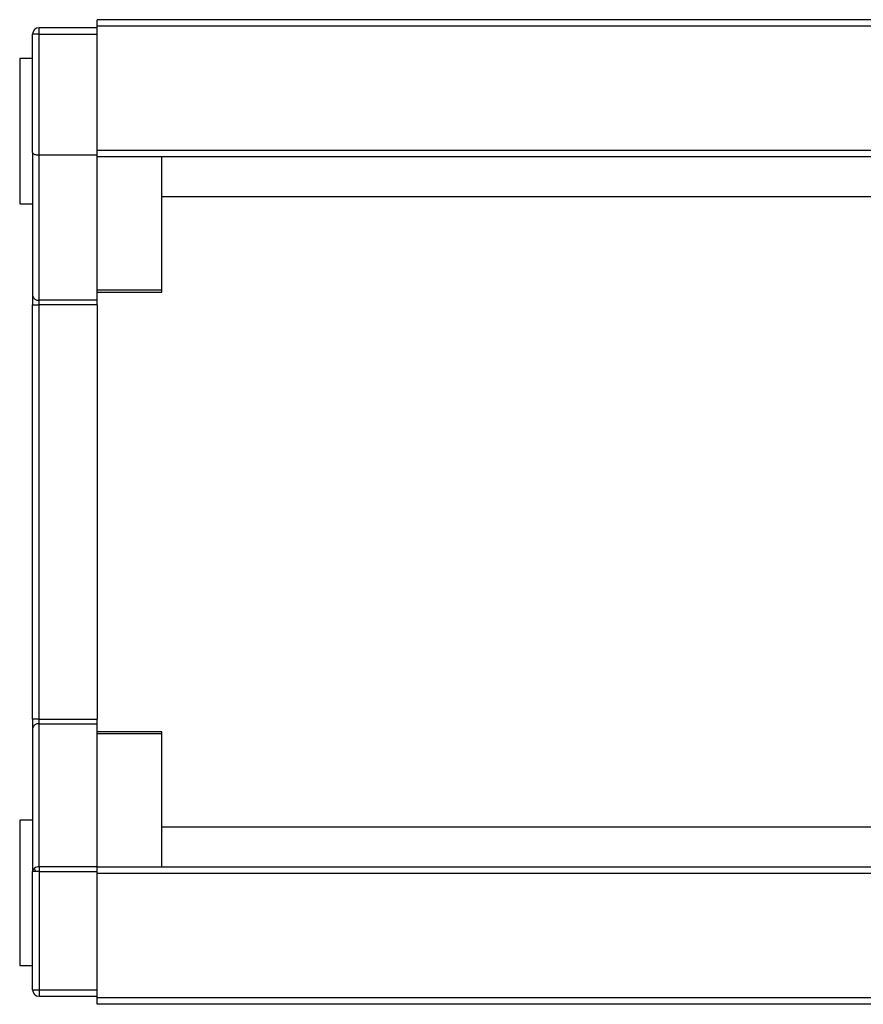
# Model space of a CAD drawing. Header units: millimetres. Extents: x -781 to 2460, y 413 to 796.
# Tile 2 of 17: x -134 to -108, y 415 to 446. Entities that reach past the tile are written whole.
import ezdxf

# ---------------------------------------------------------------- set-up
doc = ezdxf.new("R2010")
doc.units = ezdxf.units.MM

# ---------------------------------------------------------------- blocks, each defined once
blk = doc.blocks.new('Drawing View4')
at = {"color": 7, "linetype": 'Continuous', "lineweight": 25}
for p, q in [((-27.525, 18.75), (-100.525, 18.75)), ((-100.525, 18.55), (-100.525, 18.75)), ((-102.525, 14.635), (-102.525, 18.3)), ((-102.325, 18.441), (-102.325, 18.5)), ((-100.525, 18.5), (-102.325, 18.5)), ((-102.325, 18.3), (-102.325, 18.441)), ((-100.525, 14.7), (-100.525, 18.55)), ((-27.525, 18.55), (-100.525, 18.55)), ((-102.325, 14.55), (-102.325, 18.3)), ((-102.325, 18.3), (-100.525, 18.3)), ((-102.525, 17.55), (-102.925, 17.55)), ((-102.925, 17.55), (-102.925, 13.05)), ((-100.525, 14.5), (-100.525, 14.7)), ((-27.525, 14.7), (-100.525, 14.7)), ((-102.525, 14.635), (-102.525, 10.203)), ((-102.325, 10.059), (-102.325, 14.55)), ((-100.525, 14.55), (-102.325, 14.55)), ((-27.525, 14.5), (-100.525, 14.5)), ((-100.525, 10.059), (-100.525, 14.5)), ((-98.525, 10.376), (-98.525, 14.5)), ((-27.525, 13.262), (-98.525, 13.262)), ((-102.925, 13.05), (-102.525, 13.05)), ((-98.525, 10.376), (-100.525, 10.376)), ((-98.525, 10.311), (-98.525, 10.376)), ((-102.525, 10.203), (-102.525, 9.915)), ((-100.525, 10.311), (-98.525, 10.311)), ((-102.525, 9.915), (-102.325, 9.915)), ((-102.525, -2.915), (-102.525, 9.915)), ((-100.525, 10.059), (-102.325, 10.059)), ((-102.325, 9.915), (-102.325, 10.059)), ((-100.525, 9.915), (-102.325, 9.915)), ((-102.325, -2.915), (-102.325, 9.915)), ((-100.525, 9.915), (-100.525, 10.059)), ((-100.525, 9.915), (-100.525, -2.915)), ((-102.325, -2.915), (-102.525, -2.915)), ((-102.525, -2.915), (-102.525, -3.203)), ((-102.325, -2.915), (-100.525, -2.915)), ((-102.325, -3.059), (-102.325, -2.915)), ((-100.525, -3.059), (-100.525, -2.915)), ((-102.525, -3.203), (-102.525, -7.635)), ((-102.325, -7.491), (-102.325, -3.059)), ((-102.325, -3.059), (-100.525, -3.059)), ((-100.525, -7.491), (-100.525, -3.059)), ((-98.525, -3.311), (-100.525, -3.311)), ((-98.525, -3.376), (-98.525, -3.311)), ((-98.525, -3.376), (-100.525, -3.376)), ((-98.525, -7.5), (-98.525, -3.376)), ((-102.525, -6.05), (-102.925, -6.05)), ((-102.925, -6.05), (-102.925, -10.55)), ((-27.525, -6.262), (-98.525, -6.262)), ((-102.325, -7.491), (-102.325, -7.635)), ((-100.525, -7.491), (-102.325, -7.491)), ((-100.525, -7.5), (-100.525, -7.491)), ((-27.525, -7.5), (-100.525, -7.5)), ((-100.525, -7.7), (-100.525, -7.5)), ((-102.525, -11.3), (-102.525, -7.635)), ((-102.439, -7.635), (-102.525, -7.635)), ((-102.325, -7.635), (-102.439, -7.635)), ((-102.325, -7.635), (-102.325, -11.3)), ((-102.325, -7.635), (-100.525, -7.635)), ((-100.525, -11.55), (-100.525, -7.7)), ((-27.525, -7.7), (-100.525, -7.7)), ((-102.925, -10.55), (-102.525, -10.55)), ((-102.525, -11.3), (-102.325, -11.3)), ((-102.325, -11.3), (-100.525, -11.3)), ((-102.325, -11.3), (-102.325, -11.441)), ((-102.325, -11.441), (-102.325, -11.5)), ((-102.325, -11.5), (-100.525, -11.5)), ((-100.525, -11.75), (-100.525, -11.55)), ((-27.525, -11.55), (-100.525, -11.55)), ((-27.525, -11.75), (-100.525, -11.75))]:
    blk.add_line(p, q, dxfattribs=at)
at = {"color": 7, "linetype": 'Continuous', "lineweight": 25, "flags": 128}
blk.add_lwpolyline([(-102.325, 18.3), (-102.364, 18.3), (-102.401, 18.3), (-102.436, 18.3), (-102.466, 18.3), (-102.491, 18.3), (-102.51, 18.3), (-102.521, 18.3), (-102.525, 18.3)], dxfattribs=at)
at = {"color": 7, "linetype": 'Continuous', "lineweight": 25}
for centre, radius, start, end in [((-102.325, 18.3), 0.2, 90, 179.9998), ((-102.349, 10.236), 0.179, 190.8433, 277.7673), ((-102.349, -3.236), 0.179, 82.2327, 169.1567), ((-102.397, -7.641), 0.128, 122.6826, 177.3862), ((-102.329, -7.736), 0.245, 89.0206, 124.1238), ((-102.224, -7.523), 0.243, 182.4776, 207.5126), ((-102.325, -11.3), 0.2, 180, 270)]:
    blk.add_arc(centre, radius, start, end, dxfattribs=at)
blk.add_open_spline([(-102.325, 14.55), (-102.337, 14.55), (-102.362, 14.551), (-102.399, 14.555), (-102.434, 14.563), (-102.473, 14.576), (-102.502, 14.593), (-102.522, 14.615), (-102.524, 14.628), (-102.525, 14.635)], degree=3, knots=[0, 0, 0, 0, 0.112921, 0.229558, 0.350556, 0.476495, 0.693738, 0.835807, 1, 1, 1, 1], dxfattribs=at)

msp = doc.modelspace()

# ---------------------------------------------------------------- block references
at = {"color": 7, "linetype": 'Continuous', "lineweight": 25}
msp.add_blockref('Drawing View4', (-31.515, 426.899), dxfattribs=at)

doc.saveas('drawing.dxf')
